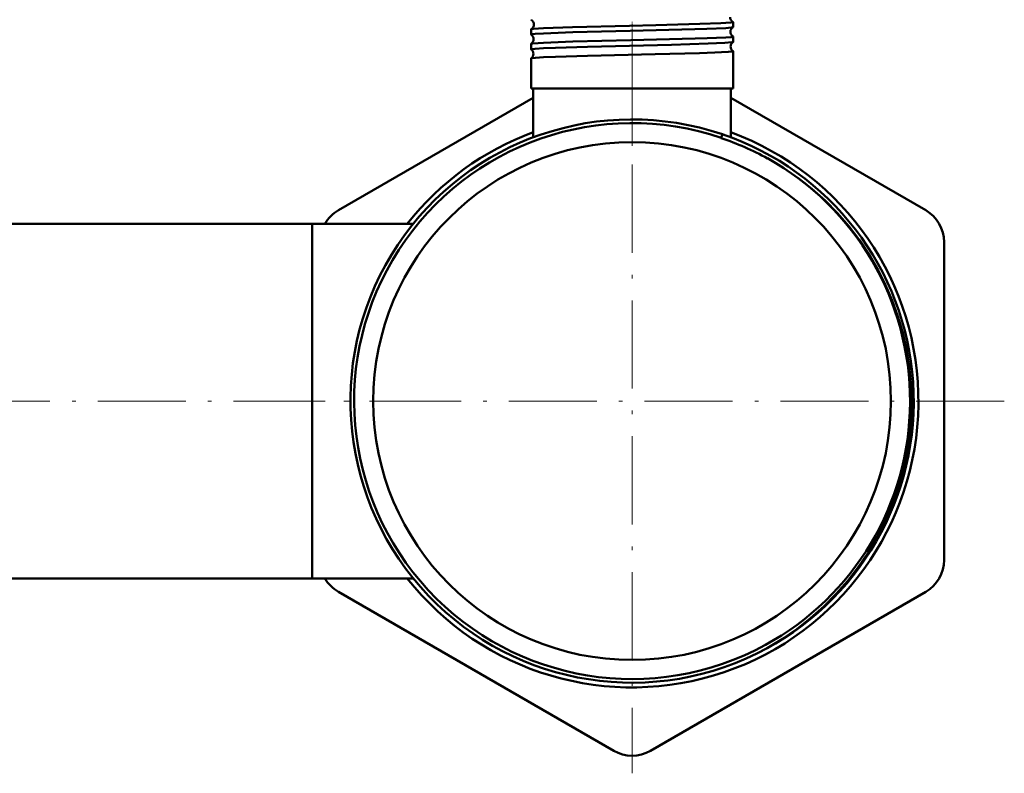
# Model space of a CAD drawing. Extents: x -1438 to 1837, y -1701 to 699.
# Tile 79 of 90: x 1703 to 1837, y -311 to -209. Entities that reach past the tile are written whole.
import ezdxf

# ---------------------------------------------------------------- set-up
doc = ezdxf.new("R2010")
doc.units = 0
doc.linetypes.add('DASHDOT', pattern=[18.5, 12, -3, 0.5, -3])

msp = doc.modelspace()

# ---------------------------------------------------------------- linework, layer by layer
at = {"color": 7, "linetype": 'DASHDOT', "lineweight": 18, "ltscale": 0.046515}
msp.add_line((1785.98, -210.67), (1785.98, -208.81), dxfattribs=at)
at = {"color": 7, "lineweight": 50}
for p, q in [((1799.74, -209.67), (1799.74, -208.98)), ((1772.22, -210.68), (1772.22, -209.97)), ((1799.74, -211.69), (1799.74, -210.96)), ((1772.22, -212.7), (1772.22, -211.95)), ((1799.74, -218.05), (1799.74, -212.94)), ((1772.22, -218.05), (1772.22, -213.93)), ((1773.9, -218.05), (1772.22, -218.05)), ((1772.53, -224.68), (1772.53, -218.05)), ((1799.74, -218.05), (1773.9, -218.05)), ((1799.43, -224.68), (1799.43, -218.05)), ((1745.98, -234.62), (1772.53, -219.29)), ((1799.43, -219.29), (1825.98, -234.62)), ((1798.1, -224.8), (1798.12, -224.74)), ((1798.28, -224.27), (1798.12, -224.74)), ((1742.43, -236.45), (1697.43, -236.45)), ((1742.43, -236.45), (1742.43, -245.34)), ((1742.43, -236.45), (1742.43, -260.6)), ((1756.18, -236.45), (1742.43, -236.45)), ((1756.18, -236.45), (1742.43, -236.45)), ((1828.48, -238.95), (1828.48, -282.25)), ((1742.43, -245.34), (1742.43, -284.75)), ((1742.43, -260.6), (1742.43, -284.75)), ((1742.43, -284.75), (1697.43, -284.75)), ((1756.18, -284.75), (1742.43, -284.75)), ((1783.48, -308.23), (1745.98, -286.58)), ((1825.98, -286.58), (1788.48, -308.23))]:
    msp.add_line(p, q, dxfattribs=at)
at = {"color": 7, "linetype": 'DASHDOT', "lineweight": 18}
for p, q in [((1785.98, -209.9), (1785.98, -311.3)), ((1762.2, -260.6), (1689.86, -260.6)), ((1836.68, -260.6), (1735.28, -260.6))]:
    msp.add_line(p, q, dxfattribs=at)
at = {"color": 7, "linetype": 'DASHDOT', "lineweight": 18, "ltscale": 0.047738}
msp.add_line((1785.98, -212.7), (1785.98, -210.79), dxfattribs=at)
at = {"color": 7, "linetype": 'DASHDOT', "lineweight": 18, "ltscale": 0.352491}
msp.add_line((1785.98, -225.85), (1785.98, -211.75), dxfattribs=at)
at = {"color": 7, "lineweight": 50}
for points in [[(1773.9, -209.81), (1777.85, -209.67), (1785.61, -209.48), (1789.23, -209.4), (1795.21, -209.24), (1798.09, -209.14), (1799.45, -209.04), (1799.7, -209), (1799.73, -208.99), (1799.74, -208.98), (1799.74, -208.98)], [(1772.22, -210.68), (1772.22, -210.68), (1772.22, -210.67), (1772.23, -210.67), (1772.24, -210.66), (1772.42, -210.62), (1772.76, -210.59), (1773.9, -210.52)], [(1772.23, -209.96), (1772.29, -209.94), (1772.57, -209.9), (1773.9, -209.81)], [(1773.9, -210.52), (1777.91, -210.37), (1785.74, -210.18), (1794.51, -209.96), (1796.17, -209.9), (1798.74, -209.79), (1799.47, -209.73), (1799.68, -209.7), (1799.73, -209.68)], [(1772.23, -211.94), (1772.27, -211.92), (1772.48, -211.89), (1773.9, -211.79)], [(1773.9, -211.79), (1777.9, -211.65), (1785.8, -211.46), (1794.56, -211.24), (1796.23, -211.19), (1798.76, -211.08), (1799.48, -211.02), (1799.71, -210.98), (1799.73, -210.97), (1799.73, -210.97), (1799.74, -210.96), (1799.74, -210.96)], [(1773.9, -212.54), (1775.56, -212.47), (1779.89, -212.34), (1791.34, -212.07), (1796.34, -211.92), (1798.63, -211.82), (1799.56, -211.74), (1799.7, -211.71), (1799.73, -211.7)], [(1772.22, -212.7), (1772.22, -212.7), (1772.22, -212.69), (1772.23, -212.69), (1772.24, -212.68), (1772.42, -212.65), (1772.76, -212.61), (1773.9, -212.54)], [(1773.9, -213.77), (1775.56, -213.7), (1779.89, -213.58), (1789.11, -213.36), (1795.16, -213.2), (1797.23, -213.13), (1799.08, -213.04), (1799.66, -212.97), (1799.71, -212.96), (1799.73, -212.95), (1799.74, -212.94), (1799.74, -212.94), (1799.74, -212.94)], [(1772.23, -213.92), (1772.24, -213.91), (1772.27, -213.9), (1772.82, -213.83), (1773.9, -213.77)], [(1804.36, -294.25), (1806.43, -293.02), (1808.41, -291.66), (1810.3, -290.18), (1812.1, -288.58), (1813.79, -286.87), (1815.37, -285.07), (1816.83, -283.16), (1818.17, -281.17), (1819.32, -279.22), (1820.36, -277.19), (1821.27, -275.11), (1822.06, -272.98), (1822.61, -271.21), (1823.07, -269.42), (1823.44, -267.61), (1823.68, -266.11), (1823.9, -264.12), (1824.02, -262.13), (1824.04, -260.14), (1823.95, -258.11), (1823.72, -255.82), (1823.35, -253.55), (1822.84, -251.3), (1822.19, -249.09), (1821.42, -246.92), (1820.51, -244.81), (1819.48, -242.75), (1818.28, -240.68), (1816.96, -238.7), (1815.51, -236.8), (1813.94, -234.99), (1812.26, -233.29), (1810.48, -231.7), (1808.61, -230.22), (1806.64, -228.86), (1805.55, -228.18), (1804.43, -227.54)]]:
    msp.add_lwpolyline(points, dxfattribs=at)
msp.add_circle((1785.98, -260.6), 35.26, dxfattribs=at)
for centre, radius, start, end in [((1772.24, -208.65), 0.0192, 194.8125, 251.7203), ((1771.87, -209.31), 0.736, 0.8882, 60.6145), ((1800.07, -208.32), 0.736, 178.0437, 242.0634), ((1799.72, -208.99), 0.0202, 16.6342, 73.9397), ((1772.24, -209.98), 0.0186, 108.1404, 164.9916), ((1771.87, -209.32), 0.736, 299.3516, 1.2089), ((1800.1, -210.31), 0.737, 120.8491, 178.3603), ((1800.11, -210.32), 0.737, 178.0896, 239.1594), ((1799.72, -209.66), 0.0177, 290.3516, 346.673), ((1772.24, -210.67), 0.0165, 191.9035, 247.4548), ((1771.83, -211.31), 0.737, 0.9273, 57.6413), ((1771.83, -211.32), 0.738, 302.3238, 1.1689), ((1800.14, -212.31), 0.738, 123.884, 178.3248), ((1799.72, -210.96), 0.0171, 13.4077, 69.6971), ((1799.72, -211.69), 0.0154, 294.8823, 349.4667), ((1772.23, -211.95), 0.0158, 112.5136, 168.073), ((1772.23, -212.7), 0.0145, 189.3133, 242.8736), ((1771.8, -213.31), 0.738, 0.9482, 54.5414), ((1800.14, -212.32), 0.738, 178.1124, 236.129), ((1799.72, -212.94), 0.0148, 10.6799, 65.3769), ((1772.23, -213.93), 0.0138, 117.0359, 170.5143), ((1771.8, -213.32), 0.738, 305.4326, 1.1357), ((1785.98, -260.6), 38.36, 71.2996, 296.3152), ((1785.98, -260.6), 37.86, 71.2932, 298.6479), ((1785.98, -260.6), 39, 110.1743, 141.7406), ((1785.98, -260.6), 39, 218.2606, 69.8263), ((1786.12, -261.08), 38.21, 61.3733, 71.7284), ((1785.98, -260.6), 38.36, 296.3153, 71.3089), ((1785.98, -260.6), 37.86, 298.6479, 60.8335), ((1748.48, -238.95), 5, 120, 150.0097), ((1823.48, -238.95), 5, 0, 60), ((1823.48, -282.25), 5, 300, 0), ((1748.48, -282.25), 5, 209.9929, 240), ((1785.65, -260.64), 38.47, 296.7825, 299.108), ((1785.98, -303.9), 5, 240, 300)]:
    msp.add_arc(centre, radius, start, end, dxfattribs=at)

doc.saveas('drawing.dxf')
